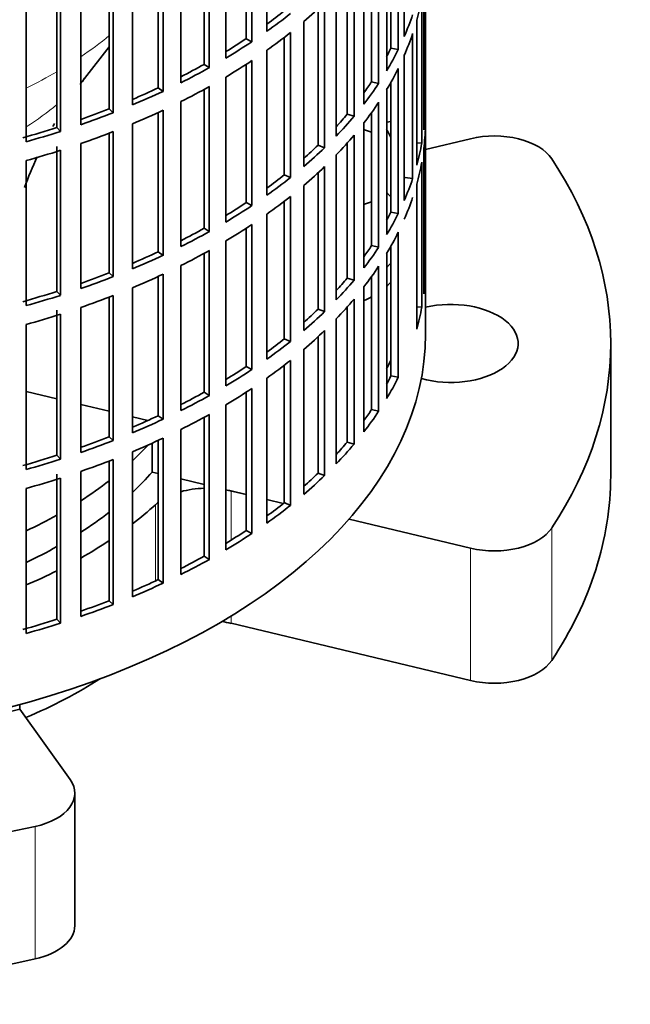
# Model space of a CAD drawing. Header units: millimetres. Extents: x 148 to 904, y -3418 to 2306.
# Tile 3 of 27: x 825 to 904, y -3410 to -3282. Entities that reach past the tile are written whole.
import ezdxf

# ---------------------------------------------------------------- set-up
doc = ezdxf.new("R2010")
doc.units = ezdxf.units.MM
for name, color, linetype in [('M5X8_UNI7687', 7, 'Continuous'), ('VSI134_ADATTATOR', 7, 'Continuous'), ('VSI134_FILTRO_A', 7, 'Continuous'), ('VSI134_SUPPORTO_', 7, 'Continuous')]:
    doc.layers.add(name, color=color, linetype=linetype)

# ---------------------------------------------------------------- blocks, each defined once
blk = doc.blocks.new('SE4')
at = {"layer": 'M5X8_UNI7687', "color": 7, "linetype": 'Continuous', "lineweight": 35}
blk.add_line((872.74, -3295.44), (872.2, -3295.54), dxfattribs=at)
at = {"layer": 'VSI134_ADATTATOR', "color": 7, "linetype": 'Continuous', "lineweight": 35}
for p, q in [((870.24, -3296.82), (869.31, -3296.51)), ((877.24, -3299.06), (883.06, -3297.66)), ((869.31, -3306.13), (870.24, -3305.82)), ((901.24, -3341.33), (901.24, -3324.18)), ((853.99, -3343.75), (852.04, -3343.28)), ((858.8, -3344.9), (856.68, -3344.39)), ((883.06, -3350.7), (867.33, -3346.94)), ((883.06, -3367.85), (852.04, -3360.43)), ((824.63, -3371.55), (831.17, -3380.66)), ((831.78, -3399.58), (831.78, -3382.43))]:
    blk.add_line(p, q, dxfattribs=at)
at = {"layer": 'VSI134_ADATTATOR', "color": 4, "linetype": 'Continuous', "lineweight": 9}
for p, q in [((852.04, -3343.28), (852.04, -3349.66)), ((842.22, -3345.07), (842.22, -3354.94)), ((893.6, -3348.08), (893.6, -3365.23)), ((883.06, -3350.7), (883.06, -3367.85)), ((852.04, -3359.48), (852.04, -3360.43)), ((826.63, -3403.89), (826.63, -3386.75))]:
    blk.add_line(p, q, dxfattribs=at)
at = {"layer": 'VSI134_ADATTATOR', "color": 7, "linetype": 'Continuous', "lineweight": 35}
for centre, major_axis, start_param, end_param in [((886.13, -3301.93), (8, 0), 0.364918, 1.963495), ((785.24, -3324.18), (-116, 0), 2.776675, 3.50651), ((859.74, -3309.49), (15, 0), 0.521345, 0.590756), ((859.74, -3309.49), (15, 0), -0.590756, -0.521345), ((859.74, -3311.94), (15, 0), -0.590756, -0.521345), ((859.74, -3311.94), (15, 0), -0.884183, -0.795584), ((880.49, -3324.18), (-8.75, 0), 1.122102, 5.092936), ((785.24, -3320.1), (63.5, 0), -0.554004, -0.48859), ((785.24, -3324.18), (-63.5, 0), -3.695596, -3.613113), ((785.24, -3320.1), (63.5, 0), -0.730324, -0.638648), ((785.24, -3341.33), (-116, 0), 2.776675, 3.141593), ((848.97, -3347.55), (-8, 0), 4.767108, 5.158), ((848.97, -3347.55), (-8, 0), 4.31969, 4.410413), ((848.97, -3347.55), (-8, 0), -0.648388, -0.565747), ((785.24, -3324.18), (-63.5, 0), -3.871917, -3.780241), ((785.24, -3324.18), (67.5, 0), -0.643452, -0.565747), ((785.24, -3320.1), (63.5, 0), -0.884313, -0.800441), ((886.13, -3346.44), (8, 0), 4.31969, 5.918268), ((785.24, -3324.18), (67.5, 0), -0.794261, -0.71465), ((785.24, -3324.18), (-63.5, 0), -4.025905, -3.942033), ((785.24, -3324.18), (67.5, 0), -0.93196, -0.856451), ((848.97, -3364.7), (-8, 0), 4.31969, 4.478119), ((886.13, -3363.58), (8, 0), 4.31969, 5.918268), ((785.24, -3341.33), (67.5, 0), -0.933211, -0.739599), ((823.78, -3382.43), (-8, 0), 1.935714, 3.534292), ((785.24, -3324.18), (116, 0), 4.347471, 5.077307), ((823.78, -3399.58), (-8, 0), 1.935714, 3.141593), ((785.24, -3341.33), (-116, 0), 1.205879, 1.935714)]:
    blk.add_ellipse(centre, major_axis=major_axis, ratio=0.57735, start_param=start_param, end_param=end_param, dxfattribs=at)
at = {"layer": 'VSI134_FILTRO_A', "color": 7, "linetype": 'Continuous', "lineweight": 35}
for p, q in [((877.24, -3322.96), (877.24, -3158.84)), ((856.68, -3264.98), (856.68, -3283.76)), ((874.48, -3265.64), (874.48, -3284.42)), ((853.99, -3266.8), (853.99, -3284.71)), ((854.73, -3266.32), (854.73, -3285.1)), ((873.7, -3267.33), (873.7, -3286.11)), ((851.35, -3268.45), (851.35, -3287.23)), ((872.74, -3269.14), (872.74, -3285.94)), ((848.54, -3270.06), (848.54, -3288.04)), ((849.21, -3269.68), (849.21, -3288.46)), ((872.2, -3270.08), (872.2, -3288.86)), ((845.53, -3271.63), (845.53, -3290.41)), ((871.16, -3271.73), (871.16, -3290.51)), ((842.6, -3273.04), (842.6, -3291.08)), ((843.21, -3272.76), (843.21, -3291.54)), ((870.24, -3273.07), (870.24, -3290.28)), ((839.24, -3274.51), (839.24, -3293.29)), ((869.25, -3274.39), (869.25, -3293.17)), ((836.22, -3275.73), (836.22, -3293.81)), ((836.76, -3275.52), (836.76, -3294.3)), ((867.97, -3275.98), (867.97, -3294.76)), ((877.23, -3274.84), (877.23, -3293.62)), ((832.54, -3277.07), (832.54, -3295.85)), ((867.08, -3277), (867.08, -3294.49)), ((829.46, -3277.43), (829.46, -3296.21)), ((829.92, -3277.94), (829.92, -3296.72)), ((865.66, -3278.54), (865.66, -3297.32)), ((877.01, -3277.73), (877.01, -3296.51)), ((825.49, -3279.28), (825.49, -3298.05)), ((876.74, -3279.47), (876.74, -3298.25)), ((863.3, -3280.85), (863.3, -3298.52)), ((864.14, -3280.05), (864.14, -3298.83)), ((876.09, -3282.33), (876.09, -3301.11)), ((861.46, -3282.49), (861.46, -3301.27)), ((853.99, -3284.71), (854.73, -3285.1)), ((858.93, -3284.54), (858.93, -3302.35)), ((859.72, -3283.92), (859.72, -3302.7)), ((875.56, -3284.05), (875.56, -3302.83)), ((856.68, -3286.21), (856.68, -3304.99)), ((872.74, -3285.94), (873.7, -3286.11)), ((874.48, -3286.87), (874.48, -3305.65)), ((848.54, -3288.04), (849.21, -3288.46)), ((853.99, -3288.03), (853.99, -3305.94)), ((854.73, -3287.55), (854.73, -3306.33)), ((873.7, -3288.56), (873.7, -3307.34)), ((851.35, -3289.68), (851.35, -3308.46)), ((842.6, -3291.08), (843.21, -3291.54)), ((848.54, -3291.29), (848.54, -3309.27)), ((849.21, -3290.91), (849.21, -3309.69)), ((870.24, -3290.28), (871.16, -3290.51)), ((872.2, -3291.31), (872.2, -3310.09)), ((872.74, -3290.37), (872.74, -3307.16)), ((836.22, -3293.81), (836.76, -3294.3)), ((845.53, -3292.86), (845.53, -3311.64)), ((871.16, -3292.95), (871.16, -3311.73)), ((877.01, -3293.62), (877.23, -3293.62)), ((842.6, -3294.27), (842.6, -3312.31)), ((843.21, -3293.99), (843.21, -3312.77)), ((867.08, -3294.49), (867.97, -3294.76)), ((870.24, -3294.29), (870.24, -3311.51)), ((829.46, -3296.21), (829.92, -3296.72)), ((839.24, -3295.74), (839.24, -3314.52)), ((869.25, -3295.62), (869.25, -3314.4)), ((877.23, -3296.07), (877.23, -3314.85)), ((836.22, -3296.95), (836.22, -3315.04)), ((836.76, -3296.75), (836.76, -3315.53)), ((867.97, -3297.21), (867.97, -3315.99)), ((829.46, -3298.66), (829.46, -3317.44)), ((832.54, -3298.3), (832.54, -3317.08)), ((863.3, -3298.52), (864.14, -3298.83)), ((867.08, -3298.23), (867.08, -3315.72)), ((876.09, -3298.2), (876.74, -3298.25)), ((877.01, -3298.96), (877.01, -3317.74)), ((829.92, -3299.17), (829.92, -3317.95)), ((865.66, -3299.77), (865.66, -3318.55)), ((825.49, -3300.5), (825.49, -3319.28)), ((864.14, -3301.28), (864.14, -3320.06)), ((876.74, -3300.7), (876.74, -3319.48)), ((858.93, -3302.35), (859.72, -3302.7)), ((863.3, -3302.08), (863.3, -3319.75)), ((874.59, -3302.71), (875.56, -3302.83)), ((861.46, -3303.72), (861.46, -3322.49)), ((876.09, -3303.56), (876.09, -3322.34)), ((859.72, -3305.15), (859.72, -3323.93)), ((853.99, -3305.94), (854.73, -3306.33)), ((858.93, -3305.77), (858.93, -3323.58)), ((856.68, -3307.44), (856.68, -3326.22)), ((872.74, -3307.16), (873.7, -3307.34)), ((854.73, -3308.78), (854.73, -3327.56)), ((848.54, -3309.27), (849.21, -3309.69)), ((853.99, -3309.26), (853.99, -3327.17)), ((873.7, -3309.79), (873.7, -3328.57)), ((851.35, -3310.9), (851.35, -3329.68)), ((870.24, -3311.51), (871.16, -3311.73)), ((872.74, -3311.59), (872.74, -3328.39)), ((842.6, -3312.31), (843.21, -3312.77)), ((848.54, -3312.51), (848.54, -3330.49)), ((849.21, -3312.14), (849.21, -3330.92)), ((872.2, -3312.54), (872.2, -3331.32)), ((845.53, -3314.09), (845.53, -3332.87)), ((871.16, -3314.18), (871.16, -3332.96)), ((836.22, -3315.04), (836.76, -3315.53)), ((842.6, -3315.5), (842.6, -3333.54)), ((843.21, -3315.21), (843.21, -3333.99)), ((870.24, -3315.52), (870.24, -3332.74)), ((877.01, -3314.85), (877.23, -3314.85)), ((867.08, -3315.72), (867.97, -3315.99)), ((829.46, -3317.44), (829.92, -3317.95)), ((836.76, -3317.97), (836.76, -3336.75)), ((839.24, -3316.97), (839.24, -3335.75)), ((869.25, -3316.85), (869.25, -3335.63)), ((836.22, -3318.18), (836.22, -3336.27)), ((867.97, -3318.44), (867.97, -3337.21)), ((829.46, -3319.89), (829.46, -3338.67)), ((829.92, -3320.4), (829.92, -3339.18)), ((832.54, -3319.53), (832.54, -3338.31)), ((863.3, -3319.75), (864.14, -3320.06)), ((867.08, -3319.46), (867.08, -3336.95)), ((876.09, -3319.43), (876.74, -3319.48)), ((825.49, -3321.73), (825.49, -3340.51)), ((865.66, -3321), (865.66, -3339.78)), ((864.14, -3322.51), (864.14, -3341.29)), ((858.93, -3323.58), (859.72, -3323.93)), ((863.3, -3323.31), (863.3, -3340.98)), ((861.46, -3324.94), (861.46, -3343.72)), ((858.93, -3327), (858.93, -3344.8)), ((859.72, -3326.38), (859.72, -3345.16)), ((853.99, -3327.17), (854.73, -3327.56)), ((856.68, -3328.67), (856.68, -3347.45)), ((872.74, -3328.39), (873.7, -3328.57)), ((848.54, -3330.49), (849.21, -3330.92)), ((853.99, -3330.49), (853.99, -3348.39)), ((854.73, -3330.01), (854.73, -3348.78)), ((851.35, -3332.13), (851.35, -3350.91)), ((849.21, -3333.37), (849.21, -3352.15)), ((870.24, -3332.74), (871.16, -3332.96)), ((842.6, -3333.54), (843.21, -3333.99)), ((848.54, -3333.74), (848.54, -3351.72)), ((845.53, -3335.32), (845.53, -3354.1)), ((836.22, -3336.27), (836.76, -3336.75)), ((842.6, -3336.73), (842.6, -3354.77)), ((843.21, -3336.44), (843.21, -3355.22)), ((867.08, -3336.95), (867.97, -3337.21)), ((839.24, -3338.2), (839.24, -3356.98)), ((829.46, -3338.67), (829.92, -3339.18)), ((836.22, -3339.41), (836.22, -3357.5)), ((836.76, -3339.2), (836.76, -3357.98)), ((832.54, -3340.75), (832.54, -3359.53)), ((863.3, -3340.98), (864.14, -3341.29)), ((829.46, -3341.12), (829.46, -3359.9)), ((829.92, -3341.63), (829.92, -3360.41)), ((825.49, -3342.96), (825.49, -3361.74)), ((858.93, -3344.8), (859.72, -3345.16)), ((853.99, -3348.39), (854.73, -3348.78)), ((848.54, -3351.72), (849.21, -3352.15)), ((842.6, -3354.77), (843.21, -3355.22)), ((836.22, -3357.5), (836.76, -3357.98)), ((829.46, -3359.9), (829.92, -3360.41))]:
    blk.add_line(p, q, dxfattribs=at)
for centre, major_axis, start_param, end_param in [((785.24, -3273.97), (92, 0), -0.158077, -0.103722), ((785.24, -3250.29), (91, 0), -0.668018, -0.627022), ((785.24, -3252.74), (92, 0), -0.594409, -0.540055), ((785.24, -3250.29), (92, 0), -0.681676, -0.627321), ((785.24, -3271.52), (92, 0), -0.245343, -0.190989), ((785.24, -3250.29), (91, 0), -0.757518, -0.714289), ((785.24, -3252.74), (92, 0), -0.681676, -0.627321), ((785.24, -3273.97), (92, 0), -0.245343, -0.190989), ((785.24, -3250.29), (92, 0), -0.768942, -0.714588), ((785.24, -3271.52), (91, 0), -0.299174, -0.277957), ((785.24, -3271.52), (92, 0), -0.33261, -0.278255), ((785.24, -3250.29), (91, 0), -0.846635, -0.801555), ((785.24, -3250.29), (92, 0), -0.856209, -0.801854), ((785.24, -3252.74), (92, 0), -0.768942, -0.714588), ((785.24, -3273.97), (92, 0), -0.33261, -0.278255), ((785.24, -3250.29), (91, 0), -0.935485, -0.888822), ((785.24, -3252.74), (92, 0), -0.856209, -0.801854), ((785.24, -3271.52), (91, 0), -0.394539, -0.365223), ((785.24, -3271.52), (92, 0), -0.419876, -0.365522), ((785.24, -3250.29), (92, 0), -0.943475, -0.889121), ((785.24, -3250.29), (91, 0), -1.024141, -0.976088), ((785.24, -3273.97), (92, 0), -0.419876, -0.365522), ((785.24, -3292.75), (92, 0), 6.212375, 6.266729), ((785.24, -3250.29), (92, 0), -1.030742, -0.976387), ((785.24, -3252.74), (92, 0), -0.943475, -0.889121), ((785.24, -3271.52), (91, 0), -0.486998, -0.45249), ((785.24, -3271.52), (92, 0), -0.507143, -0.452788), ((785.24, -3250.29), (91, 0), -1.118307, -1.063355), ((785.24, -3295.2), (92, 0), 6.212375, 6.266729), ((785.24, -3250.29), (92, 0), -1.118008, -1.063654), ((785.24, -3252.74), (92, 0), -1.030742, -0.976387), ((785.24, -3273.97), (92, 0), -0.507143, -0.452788), ((785.24, -3271.52), (91, 0), -0.577951, -0.539756), ((785.24, -3271.52), (92, 0), -0.594409, -0.540055), ((785.24, -3292.75), (92, 0), -0.158077, -0.103722), ((785.24, -3252.74), (92, 0), -1.118008, -1.063654), ((785.24, -3273.97), (92, 0), -0.594409, -0.540055), ((785.24, -3295.2), (92, 0), -0.158077, -0.103722), ((785.24, -3271.52), (91, 0), -0.668018, -0.627022), ((785.24, -3271.52), (92, 0), -0.681676, -0.627321), ((785.24, -3292.75), (92, 0), -0.245343, -0.190989), ((785.24, -3273.97), (92, 0), -0.681676, -0.627321), ((785.24, -3295.2), (92, 0), -0.245343, -0.190989), ((785.24, -3271.52), (91, 0), -0.757518, -0.714289), ((785.24, -3271.52), (92, 0), -0.768942, -0.714588), ((785.24, -3292.75), (91, 0), -0.299174, -0.277957), ((785.24, -3292.75), (92, 0), -0.33261, -0.278255), ((785.24, -3273.97), (92, 0), -0.768942, -0.714588), ((785.24, -3271.52), (91, 0), -0.846635, -0.801555), ((785.24, -3271.52), (92, 0), -0.856209, -0.801854), ((785.24, -3295.2), (92, 0), -0.33261, -0.278255), ((785.24, -3292.75), (91, 0), -0.394539, -0.365223), ((785.24, -3292.75), (92, 0), -0.419876, -0.365522), ((785.24, -3271.52), (91, 0), -0.935485, -0.888822), ((785.24, -3271.52), (92, 0), -0.943475, -0.889121), ((785.24, -3273.97), (92, 0), -0.856209, -0.801854), ((785.24, -3295.2), (92, 0), -0.419876, -0.365522), ((785.24, -3271.52), (91, 0), -1.024141, -0.976088), ((785.24, -3271.52), (92, 0), -1.030742, -0.976387), ((785.24, -3273.97), (92, 0), -0.943475, -0.889121), ((785.24, -3313.98), (92, 0), 6.212375, 6.266729), ((785.24, -3292.75), (91, 0), -0.486998, -0.45249), ((785.24, -3292.75), (92, 0), -0.507143, -0.452788), ((785.24, -3271.52), (91, 0), -1.118307, -1.063355), ((785.24, -3271.52), (92, 0), -1.118008, -1.063654), ((785.24, -3273.97), (92, 0), -1.030742, -0.976387), ((785.24, -3295.2), (92, 0), -0.507143, -0.452788), ((785.24, -3273.97), (92, 0), -1.118008, -1.063654), ((785.24, -3292.75), (91, 0), -0.577951, -0.539756), ((785.24, -3292.75), (92, 0), -0.594409, -0.540055), ((785.24, -3313.98), (92, 0), -0.158077, -0.103722), ((785.24, -3322.96), (-92, 0), 0, 3.141593), ((785.24, -3295.2), (92, 0), -0.594409, -0.540055), ((785.24, -3292.75), (91, 0), -0.668018, -0.627022), ((785.24, -3292.75), (92, 0), -0.681676, -0.627321), ((785.24, -3295.2), (92, 0), -0.681676, -0.627321), ((785.24, -3292.75), (91, 0), -0.757518, -0.714289), ((785.24, -3292.75), (92, 0), -0.768942, -0.714588), ((785.24, -3313.98), (91, 0), -0.299174, -0.277957), ((785.24, -3313.98), (92, 0), -0.33261, -0.278255), ((785.24, -3292.75), (91, 0), -0.846635, -0.801555), ((785.24, -3295.2), (92, 0), -0.768942, -0.714588), ((785.24, -3292.75), (92, 0), -0.856209, -0.801854), ((785.24, -3295.2), (92, 0), -0.856209, -0.801854), ((785.24, -3313.98), (91, 0), -0.394539, -0.365223), ((785.24, -3313.98), (92, 0), -0.419876, -0.365522), ((785.24, -3292.75), (91, 0), -0.935485, -0.888822), ((785.24, -3292.75), (92, 0), -0.943475, -0.889121), ((785.24, -3292.75), (91, 0), -1.024141, -0.976088), ((785.24, -3292.75), (92, 0), -1.030742, -0.976387), ((785.24, -3295.2), (92, 0), -0.943475, -0.889121), ((785.24, -3313.98), (91, 0), -0.486998, -0.45249), ((785.24, -3313.98), (92, 0), -0.507143, -0.452788), ((785.24, -3292.75), (91, 0), -1.118307, -1.063355), ((785.24, -3292.75), (92, 0), -1.118008, -1.063654), ((785.24, -3295.2), (92, 0), -1.030742, -0.976387), ((785.24, -3313.98), (91, 0), -0.577951, -0.539756), ((785.24, -3295.2), (92, 0), -1.118008, -1.063654), ((785.24, -3313.98), (92, 0), -0.594409, -0.540055), ((785.24, -3313.98), (91, 0), -0.668018, -0.627022), ((785.24, -3313.98), (92, 0), -0.681676, -0.627321), ((785.24, -3313.98), (91, 0), -0.757518, -0.714289), ((785.24, -3313.98), (92, 0), -0.768942, -0.714588), ((785.24, -3313.98), (91, 0), -0.846635, -0.801555), ((785.24, -3313.98), (92, 0), -0.856209, -0.801854), ((785.24, -3313.98), (91, 0), -0.935485, -0.888822), ((785.24, -3313.98), (92, 0), -0.943475, -0.889121), ((785.24, -3313.98), (91, 0), -1.024141, -0.976088), ((785.24, -3313.98), (92, 0), -1.030742, -0.976387), ((785.24, -3313.98), (91, 0), -1.118307, -1.063355), ((785.24, -3313.98), (92, 0), -1.118008, -1.063654)]:
    blk.add_ellipse(centre, major_axis=major_axis, ratio=0.57735, start_param=start_param, end_param=end_param, dxfattribs=at)
at = {"layer": 'VSI134_SUPPORTO_', "color": 7, "linetype": 'Continuous', "lineweight": 35}
for p, q in [((833.05, -3289.85), (836.22, -3285.77)), ((825.49, -3330.4), (829.46, -3331.35)), ((832.54, -3332.09), (836.22, -3332.97)), ((839.24, -3333.69), (841.23, -3334.17)), ((841.81, -3340.84), (841.81, -3337.09)), ((842.6, -3341.03), (841.81, -3340.84)), ((848.54, -3342.45), (845.53, -3341.73)), ((853.99, -3343.75), (851.35, -3343.12)), ((858.8, -3344.9), (856.68, -3344.39)), ((824.63, -3371.55), (824.63, -3370.96))]:
    blk.add_line(p, q, dxfattribs=at)
for start, end in [(142.5852, 143.6304), (149.9815, 150.458), (155.0988, 159.649)]:
    blk.add_arc((876.33, -3322.95), 54.49, start, end, dxfattribs=at)
at = {"layer": 'VSI134_SUPPORTO_', "color": 4, "linetype": 'Continuous', "lineweight": 9}
for centre, major_axis, start_param, end_param in [((785.24, -3263.67), (62.27, 0), -0.708032, -0.611601), ((785.24, -3263.67), (62.27, 0), -0.86805, -0.78113), ((785.24, -3275.29), (54.06, 0), -0.505195, -0.485325), ((785.24, -3275.29), (54.06, 0), -0.730964, -0.61282)]:
    blk.add_ellipse(centre, major_axis=major_axis, ratio=0.57735, start_param=start_param, end_param=end_param, dxfattribs=at)
at = {"layer": 'VSI134_SUPPORTO_', "color": 7, "linetype": 'Continuous', "lineweight": 35}
for centre, start_param, end_param in [((785.24, -3311.94), 3.419549, 3.440767), ((785.24, -3311.94), -3.440767, -3.419549), ((785.24, -3324.18), 1.123125, 2.018468)]:
    blk.add_ellipse(centre, major_axis=(-91, 0), ratio=0.57735, start_param=start_param, end_param=end_param, dxfattribs=at)

msp = doc.modelspace()

# ---------------------------------------------------------------- block references
msp.add_blockref('SE4', (0, 0))

doc.saveas('drawing.dxf')
